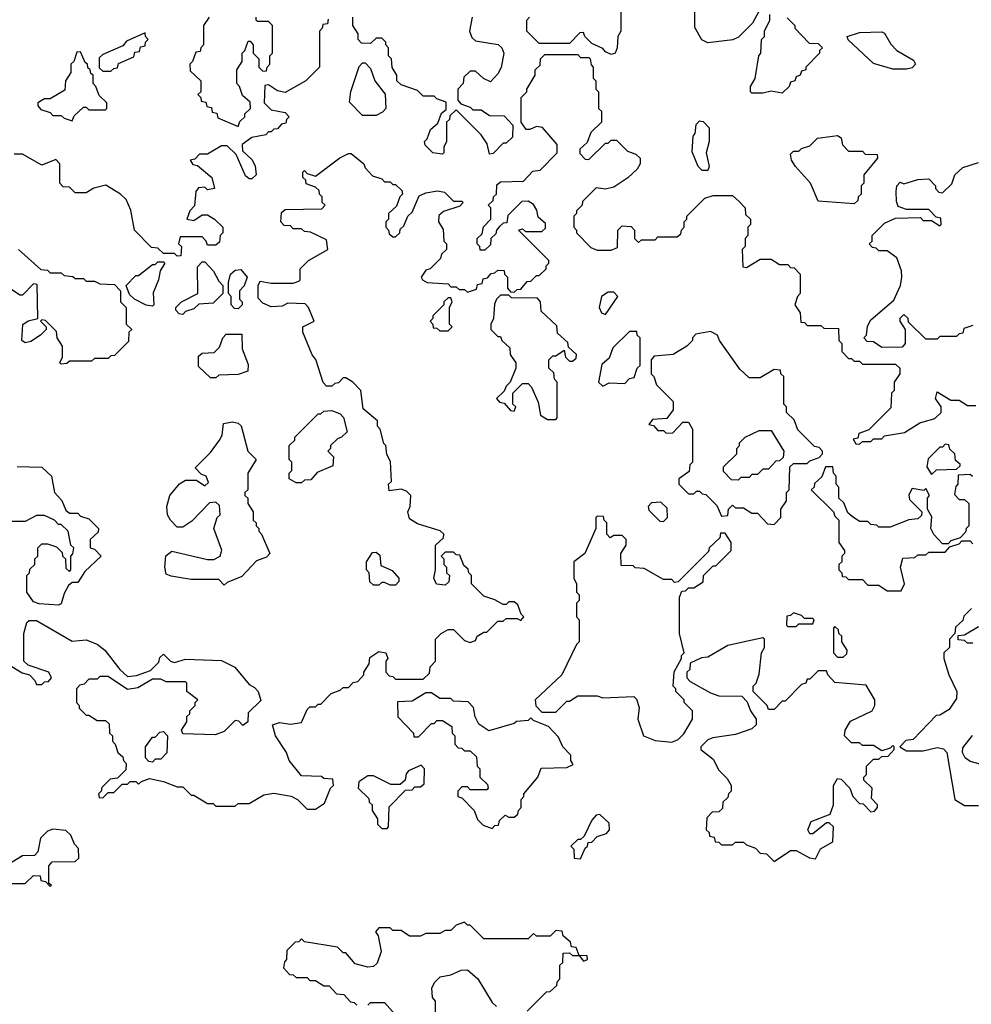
# Model space of a CAD drawing. Extents: x 2380107 to 2585170, y 384273 to 546161.
# Tile 62 of 256: x 2473075 to 2476519, y 452703 to 456266. Entities that reach past the tile are written whole.
import ezdxf

# ---------------------------------------------------------------- set-up
doc = ezdxf.new("R2010")
doc.units = 0

msp = doc.modelspace()

# ---------------------------------------------------------------- linework, layer by layer
at = {"layer": '0CON05XD'}
for points in [[(2475751.7, 456298.3), (2475726.7, 456253.3), (2475676.4, 456203.6), (2475656.4, 456193.6), (2475565, 456182.5), (2475543.6, 456193.6), (2475518.3, 456238.3), (2475518.3, 456381.7)], [(2475250, 456325), (2475250, 456225), (2475240, 456205), (2475237.5, 456165), (2475230, 456145), (2475215, 456140), (2475195, 456150), (2475185, 456162.5), (2475145, 456180), (2475120, 456205), (2475115, 456220), (2475101.7, 456218.3), (2475065, 456180), (2474955, 456180), (2474910, 456225), (2474910, 456265), (2474920, 456275)], [(2474191.7, 456268.3), (2474188.3, 456251.7), (2474171.7, 456248.3), (2474170, 456235), (2474160, 456225), (2474160, 456095), (2474110, 456045), (2474035, 456002.5), (2474008.3, 456008.3), (2473975, 456030), (2473961.7, 456028.3), (2473960, 455965), (2473985, 455940), (2474035, 455930), (2474050, 455915), (2474040, 455905), (2474038.3, 455891.7), (2474021.7, 455888.3), (2474008.3, 455871.7), (2473995, 455870), (2473985, 455860), (2473975, 455860), (2473965, 455850), (2473915, 455840), (2473880, 455815), (2473881.7, 455791.7), (2473915, 455760), (2473927, 455737), (2473930, 455705), (2473915, 455690), (2473905, 455690), (2473891.7, 455701.7), (2473858.3, 455778.3), (2473825, 455810), (2473805, 455810), (2473755, 455780), (2473725, 455780), (2473708.3, 455761.7), (2473691.7, 455758.3), (2473701.7, 455741.7), (2473718.3, 455738.3), (2473770, 455695), (2473780, 455655), (2473755, 455650), (2473745, 455660), (2473721.7, 455658.3), (2473712.5, 455645), (2473707, 455593), (2473690, 455575), (2473680, 455545), (2473705, 455540), (2473735, 455560), (2473755, 455560), (2473780, 455545), (2473810, 455515), (2473810, 455495), (2473800, 455485), (2473798.3, 455461.7), (2473785, 455450), (2473755, 455450), (2473750, 455465), (2473735, 455480), (2473655, 455480), (2473650, 455455), (2473660, 455445), (2473658.3, 455411.7), (2473645, 455410), (2473635, 455420), (2473595, 455420), (2473575, 455440), (2473551.7, 455441.7), (2473490, 455505), (2473477, 455577), (2473460, 455615), (2473440, 455635), (2473387, 455667), (2473343, 455657), (2473315, 455640), (2473275, 455640), (2473255, 455660), (2473231.7, 455661.7), (2473220, 455675), (2473220, 455745), (2473205, 455760), (2473155, 455740), (2473085, 455780), (2473055, 455780)], [(2473760, 456275), (2473740, 456245), (2473740, 456175), (2473730, 456165), (2473728.3, 456151.7), (2473711.7, 456148.3), (2473700, 456115), (2473690, 456105), (2473691.7, 456081.7), (2473730, 456045), (2473730, 456005), (2473720, 455995), (2473730, 455985), (2473731.7, 455971.7), (2473748.3, 455968.3), (2473751.7, 455951.7), (2473768.3, 455948.3), (2473771.7, 455931.7), (2473788.3, 455928.3), (2473791.7, 455911.7), (2473865, 455880)], [(2473865, 455880), (2473871.7, 455898.3), (2473890, 455915), (2473890, 455925), (2473910, 455945), (2473908.3, 455968.3), (2473881.7, 455991.7), (2473870, 456025), (2473860, 456035), (2473860, 456085), (2473880, 456115), (2473880, 456145), (2473890, 456155), (2473901.7, 456188.3), (2473908.3, 456188.3), (2473920, 456175), (2473920, 456145), (2473940, 456125), (2473940, 456095), (2473955, 456080), (2473968.3, 456081.7), (2473970, 456095), (2473980, 456105), (2473980, 456135), (2473990, 456145), (2473990, 456245), (2473975, 456260), (2473935, 456260), (2473930, 456265), (2473930, 456275)], [(2474712.5, 456275), (2474702.5, 456225), (2474711.7, 456201.7), (2474725, 456190), (2474807, 456177), (2474820, 456165), (2474827.5, 456145), (2474817, 456093), (2474805, 456070), (2474778.3, 456041.7), (2474753.3, 456053.3), (2474725, 456080), (2474705, 456080), (2474681.7, 456058.3), (2474680, 456035), (2474660, 456015), (2474660, 455975), (2474671.7, 455961.7), (2474705, 455950), (2474715, 455940), (2474745, 455940), (2474775, 455920), (2474828.3, 455918.3), (2474860, 455885), (2474858.3, 455841.7), (2474835, 455820), (2474825, 455820), (2474788.3, 455781.7), (2474775, 455780), (2474767, 455817), (2474745, 455850), (2474655, 455940), (2474631.7, 455918.3), (2474630, 455905), (2474620, 455895), (2474620, 455825), (2474610, 455805), (2474610, 455785), (2474605, 455780), (2474570, 455785), (2474541.7, 455811.7), (2474540, 455825), (2474550, 455835), (2474561.7, 455868.3), (2474588.3, 455891.7), (2474601.7, 455928.3), (2474618.3, 455941.7), (2474618.3, 455968.3), (2474585, 455980), (2474575, 455990), (2474535, 455990), (2474515, 456010), (2474455, 456030), (2474440, 456045), (2474440, 456065), (2474423, 456093), (2474420, 456125), (2474410, 456135), (2474410, 456165), (2474400, 456175), (2474400, 456185), (2474385, 456200), (2474365, 456200), (2474345, 456180), (2474311.7, 456181.7), (2474300, 456195), (2474300, 456215), (2474280, 456245), (2474280, 456275)], [(2475853, 456273), (2475880, 456245), (2475880, 456235), (2475931.7, 456181.7), (2475965, 456180), (2475980, 456165), (2475970, 456155), (2475970, 456145), (2475920, 456095), (2475920, 456085), (2475905, 456080), (2475900, 456065), (2475885, 456060), (2475880, 456045), (2475865, 456040), (2475860, 456025), (2475835, 456000), (2475795, 456007.5), (2475765, 456000), (2475725, 456000), (2475720, 456005), (2475720, 456025), (2475737, 456053), (2475750, 456135), (2475757.5, 456145), (2475760, 456195), (2475770, 456205), (2475770, 456225), (2475790, 456265), (2475790, 456285)], [(2473405, 456080), (2473415, 456090), (2473428.3, 456091.7), (2473431.7, 456108.3), (2473488.3, 456131.7), (2473491.7, 456148.3), (2473508.3, 456151.7), (2473511.7, 456168.3), (2473528.3, 456171.7), (2473530, 456185), (2473540, 456195), (2473530, 456205), (2473528.3, 456218.3), (2473461.7, 456188.3), (2473448.3, 456171.7), (2473375, 456140), (2473361.7, 456128.3), (2473361.7, 456091.7), (2473375, 456080), (2473405, 456080)], [(2476285, 456086.7), (2476235, 456087.5), (2476165, 456107.5), (2476073.6, 456193.6), (2476070, 456205), (2476115, 456220), (2476195, 456222.5), (2476205, 456217.5), (2476227.7, 456177.7), (2476250, 456155), (2476309.3, 456119.3), (2476317.5, 456105), (2476305, 456092.5), (2476285, 456086.7)], [(2473265, 455900), (2473271.7, 455918.3), (2473305, 455950), (2473315, 455950), (2473325, 455940), (2473385, 455940), (2473390, 455945), (2473390, 455965), (2473361.7, 455991.7), (2473350, 456025), (2473340, 456035), (2473340, 456065), (2473331.7, 456071.7), (2473330, 456085), (2473321.7, 456091.7), (2473320, 456105), (2473311.7, 456111.7), (2473295, 456150), (2473281.7, 456148.3), (2473270, 456115), (2473260, 456105), (2473260, 456075), (2473240, 456045), (2473238.3, 456011.7), (2473185, 455980), (2473165, 455980), (2473140, 455965), (2473140, 455955), (2473151.7, 455941.7), (2473185, 455930), (2473195, 455920), (2473225, 455920), (2473235, 455910), (2473265, 455900)], [(2473690, 453765), (2473710, 453785), (2473710, 453795), (2473720, 453805), (2473680, 453835), (2473680, 453865), (2473675, 453870), (2473605, 453870), (2473585, 453880), (2473555, 453880), (2473501.7, 453848.3), (2473465, 453842.5), (2473395, 453890), (2473365, 453890), (2473355, 453880), (2473325, 453880), (2473308.3, 453861.7), (2473291.7, 453858.3), (2473280, 453845), (2473280, 453795), (2473290, 453785), (2473290, 453775), (2473315, 453750), (2473325, 453750), (2473355, 453730), (2473385, 453730), (2473398.3, 453718.3), (2473400, 453685), (2473410, 453675), (2473410, 453655), (2473420, 453645), (2473430, 453615), (2473448.3, 453598.3), (2473450, 453585), (2473460, 453575), (2473458.3, 453551.7), (2473428.3, 453521.7), (2473401.7, 453518.3), (2473371.7, 453488.3), (2473370, 453475), (2473360, 453465), (2473361.7, 453451.7), (2473375, 453450), (2473395, 453470), (2473415, 453470), (2473445, 453500), (2473465, 453500), (2473475, 453510), (2473495, 453510), (2473505, 453500), (2473515, 453510), (2473545, 453520), (2473595, 453510), (2473645, 453490), (2473665, 453490), (2473695, 453460), (2473705, 453460), (2473755, 453430), (2473775, 453430), (2473785, 453420), (2473855, 453420), (2473865, 453430), (2473905, 453430), (2473958.3, 453461.7), (2473995, 453467.5), (2474057, 453457), (2474080, 453445), (2474115, 453410), (2474145, 453410), (2474178.3, 453431.7), (2474200, 453485), (2474210, 453495), (2474208.3, 453518.3), (2474175, 453520), (2474167.5, 453527.5), (2474095, 453530), (2474050, 453585), (2474040, 453615), (2474000, 453675), (2473990, 453715), (2474015, 453722.5), (2474055, 453717.5), (2474095, 453722.5), (2474115, 453770), (2474125, 453780), (2474145, 453780), (2474155, 453790), (2474165, 453790), (2474201.7, 453828.3), (2474235, 453840), (2474245, 453850), (2474265, 453850), (2474281.7, 453868.3), (2474298.3, 453871.7), (2474320, 453895), (2474320, 453905), (2474340, 453935), (2474341.7, 453958.3), (2474375, 453980), (2474400, 453975), (2474407.5, 453955), (2474400, 453945), (2474400, 453905), (2474411.7, 453891.7), (2474425, 453890), (2474435, 453880), (2474535, 453880), (2474558.3, 453901.7), (2474560, 453925), (2474580, 453945), (2474580, 454025), (2474600, 454045), (2474625, 454060), (2474645, 454060), (2474685, 454020), (2474705, 454012.5), (2474725, 454020), (2474730, 454035), (2474755, 454050), (2474765, 454050), (2474805, 454090), (2474825, 454090), (2474835, 454100), (2474875, 454100), (2474888.3, 454091.7), (2474900, 454105), (2474890, 454115), (2474878.3, 454148.3), (2474865, 454160), (2474845, 454160), (2474835, 454150), (2474825, 454150), (2474795, 454167.5), (2474755, 454180), (2474710, 454225), (2474710, 454255), (2474700, 454265), (2474698.3, 454278.3), (2474681.7, 454291.7), (2474668.3, 454328.3), (2474655, 454330), (2474645, 454340), (2474615, 454340), (2474600, 454325), (2474610, 454315), (2474610, 454295), (2474620, 454285), (2474620, 454265), (2474630, 454255), (2474628.3, 454231.7), (2474615, 454220), (2474583.6, 454223.6), (2474573.3, 454245), (2474580, 454275), (2474580, 454365), (2474608.3, 454391.7), (2474610, 454405), (2474597, 454417), (2474515, 454442.5), (2474485, 454460), (2474480, 454485), (2474487.5, 454505), (2474490, 454545), (2474475, 454560), (2474455, 454567.5), (2474411.7, 454561.7), (2474410, 454585), (2474420, 454595), (2474417, 454667), (2474403, 454693), (2474400, 454725), (2474393, 454733), (2474380, 454785), (2474370, 454795), (2474370, 454815), (2474318.3, 454858.3), (2474310, 454925), (2474280, 454955), (2474255, 454970), (2474245, 454970), (2474228.3, 454951.7), (2474215, 454950), (2474205, 454940), (2474185, 454940), (2474173, 454953), (2474147, 455037), (2474133, 455053), (2474100, 455135), (2474100, 455155), (2474140, 455175), (2474120, 455225), (2474108.3, 455238.3), (2474045, 455240), (2474025, 455230), (2473985, 455227.5), (2473955, 455240), (2473938.3, 455258.3), (2473937.5, 455305), (2473945, 455320), (2473985, 455312.5), (2474065, 455312.5), (2474085, 455320), (2474090, 455325), (2474090, 455365), (2474120, 455395), (2474190, 455435), (2474185, 455470), (2474127, 455497), (2474105, 455500), (2474095, 455510), (2474065, 455510), (2474055, 455520), (2474031.7, 455521.7), (2474020, 455535), (2474021.7, 455568.3), (2474035, 455580), (2474168.3, 455581.7), (2474180, 455595), (2474170, 455605), (2474170, 455625), (2474160, 455635), (2474158.3, 455648.3), (2474145, 455660), (2474111.7, 455671.7), (2474110, 455685), (2474100, 455695), (2474100, 455715), (2474105, 455720), (2474115, 455710), (2474145, 455700), (2474233.9, 455766.1), (2474265, 455782.5), (2474275, 455782.5), (2474320, 455745), (2474325, 455730), (2474351.7, 455701.7), (2474385, 455690), (2474395, 455680), (2474415, 455680), (2474425, 455670), (2474435, 455670), (2474458.3, 455648.3), (2474460, 455635), (2474450, 455625), (2474438.3, 455591.7), (2474410, 455565), (2474410, 455545), (2474400, 455535), (2474400, 455515), (2474410, 455505), (2474411.7, 455491.7), (2474425, 455480), (2474435, 455480), (2474450, 455495), (2474451.7, 455508.3), (2474465, 455520), (2474480, 455555), (2474495, 455570), (2474520.7, 455629.3), (2474545, 455640), (2474587, 455647), (2474611.7, 455641.7), (2474645, 455610), (2474675, 455610), (2474680, 455605), (2474668.3, 455591.7), (2474608.3, 455571.7), (2474591.7, 455558.3), (2474590, 455535), (2474607, 455507), (2474610, 455465), (2474620, 455455), (2474620, 455435), (2474601.7, 455418.3), (2474598.3, 455401.7), (2474560, 455365), (2474545, 455360), (2474527.5, 455335), (2474532.5, 455325), (2474550, 455315), (2474625, 455310), (2474635, 455300), (2474655, 455300), (2474665, 455290), (2474685, 455290), (2474695, 455280), (2474728.3, 455291.7), (2474731.7, 455308.3), (2474748.3, 455311.7), (2474751.7, 455328.3), (2474768.3, 455331.7), (2474781.7, 455348.3), (2474795, 455350), (2474805, 455360), (2474828.3, 455358.3), (2474830, 455345), (2474840, 455335), (2474840, 455295), (2474851.7, 455281.7), (2474865, 455280), (2474875, 455290), (2474888.3, 455291.7), (2474911.7, 455318.3), (2474925, 455320), (2474945, 455340), (2474955, 455340), (2474980, 455365), (2474980, 455375), (2474990, 455385), (2474990, 455395), (2474880, 455505), (2474895, 455510), (2474905, 455500), (2474965, 455500), (2474978.3, 455511.7), (2474978.3, 455528.3), (2474951.7, 455551.7), (2474947, 455577), (2474935, 455597.5), (2474915, 455610), (2474891.7, 455608.3), (2474841.7, 455558.3), (2474838.3, 455531.7), (2474825, 455530), (2474811.7, 455518.3), (2474800, 455505), (2474798.3, 455491.7), (2474780, 455475), (2474778.3, 455451.7), (2474758.3, 455431.7), (2474741.7, 455431.7), (2474740, 455445), (2474730, 455455), (2474730, 455475), (2474748.3, 455491.7), (2474753, 455517), (2474780, 455545), (2474780, 455585), (2474770, 455595), (2474788.3, 455611.7), (2474790, 455625), (2474800, 455635), (2474801.7, 455668.3), (2474815, 455680), (2474898.3, 455681.7), (2474931.7, 455718.3), (2474958.3, 455721.7), (2475020, 455785), (2475020, 455815), (2474966.4, 455876.4), (2474945, 455880), (2474921.7, 455868.3), (2474908.3, 455868.3), (2474890, 455895), (2474890, 455985), (2474910, 456005), (2474910, 456015), (2474940, 456065), (2474940, 456085), (2474958.3, 456101.7), (2474960, 456125), (2474975, 456140), (2475095, 456140), (2475105, 456130), (2475135, 456130), (2475140, 456125), (2475143, 456103), (2475150, 456095), (2475150, 456055), (2475160, 456045), (2475160, 456015), (2475170, 456005), (2475170, 455945), (2475180, 455935), (2475180, 455895), (2475141.7, 455858.3), (2475128.3, 455821.7), (2475101.7, 455798.3), (2475101.7, 455781.7), (2475121.7, 455761.7), (2475135, 455760), (2475195, 455820), (2475205, 455820), (2475215, 455830), (2475235, 455830), (2475275, 455790), (2475305, 455780), (2475320, 455765), (2475320, 455745), (2475310, 455725), (2475276.4, 455693.6), (2475225, 455660), (2475195, 455652.5), (2475161.7, 455658.3), (2475111.7, 455608.3), (2475110, 455595), (2475090, 455575), (2475090, 455565), (2475080, 455555), (2475080, 455515), (2475090, 455505), (2475090, 455495), (2475141.7, 455441.7), (2475165, 455432.5), (2475215, 455432.5), (2475238.3, 455441.7), (2475240, 455505), (2475255, 455520), (2475288.3, 455518.3), (2475300, 455505), (2475300, 455475), (2475315, 455460), (2475325, 455470), (2475375, 455470), (2475385, 455480), (2475455, 455480), (2475468.3, 455491.7), (2475470, 455505), (2475480, 455515), (2475480, 455535), (2475490, 455545), (2475490, 455555), (2475555, 455620), (2475585, 455630), (2475655, 455630), (2475678.3, 455608.3)], [(2474365, 455920), (2474315, 455920), (2474268.3, 455968.3), (2474273, 456007), (2474303, 456097), (2474315, 456110), (2474325, 456110), (2474345, 456090), (2474360, 456045), (2474397, 455997), (2474400, 455945), (2474388.3, 455931.7), (2474365, 455920)], [(2475565, 455720), (2475545, 455720), (2475530, 455735), (2475508.3, 455788.3), (2475512.5, 455845), (2475520, 455855), (2475523, 455887), (2475535, 455900), (2475548.3, 455898.3), (2475570, 455875), (2475570, 455825), (2475560, 455785), (2475570, 455735), (2475565, 455720)], [(2476095, 455600), (2475965, 455610), (2475937.5, 455675), (2475882.5, 455735), (2475868.3, 455758.3), (2475865, 455780), (2475875, 455790), (2475895, 455790), (2475905, 455800), (2475935, 455810), (2475963, 455837), (2476035, 455847.5), (2476048.3, 455838.3), (2476053, 455813), (2476075, 455790), (2476125, 455790), (2476135, 455780), (2476178.3, 455778.3), (2476180, 455765), (2476130, 455705), (2476130, 455675), (2476120, 455665), (2476120, 455635), (2476110, 455625), (2476108.3, 455611.7), (2476095, 455600)], [(2476525, 455160), (2476491.7, 455148.3), (2476488.3, 455131.7), (2476475, 455130), (2476465, 455120), (2476405, 455120), (2476395, 455110), (2476355, 455110), (2476291.7, 455171.7), (2476290, 455185), (2476275, 455200), (2476260, 455185), (2476260, 455175), (2476280, 455145), (2476280, 455095), (2476268.3, 455081.7), (2476195, 455080), (2476165, 455100), (2476141.7, 455101.7), (2476130, 455115), (2476140, 455125), (2476143, 455157), (2476155, 455180), (2476238.3, 455251.7), (2476262.5, 455305), (2476267.5, 455335), (2476267, 455357), (2476250, 455405), (2476215, 455430), (2476185, 455430), (2476175, 455440), (2476161.7, 455441.7), (2476150, 455455), (2476160, 455465), (2476160, 455485), (2476205, 455530), (2476245, 455547.5), (2476335, 455550), (2476345, 455540), (2476375, 455540), (2476405, 455520), (2476410, 455525), (2476408.3, 455548.3), (2476391.7, 455551.7), (2476365, 455580), (2476285, 455580), (2476255, 455590), (2476248.3, 455608.3), (2476247.5, 455645), (2476250, 455665), (2476261.7, 455678.3), (2476275, 455672.5), (2476325, 455687.5), (2476365, 455690), (2476390, 455665), (2476390, 455655), (2476401.7, 455641.7), (2476415, 455640), (2476448.3, 455671.7), (2476460, 455705), (2476488.3, 455731.7), (2476545, 455750)], [(2475678.3, 455608.3), (2475700, 455585), (2475701.7, 455561.7), (2475720, 455545), (2475720, 455525), (2475710, 455515), (2475710, 455485), (2475700, 455475), (2475700, 455445), (2475690, 455435), (2475691.7, 455371.7), (2475705, 455370), (2475755, 455400), (2475795, 455400), (2475825, 455380), (2475855, 455380), (2475865, 455370), (2475878.3, 455368.3), (2475900, 455345), (2475900, 455275), (2475890, 455265), (2475880, 455235), (2475900, 455205), (2475901.7, 455171.7), (2475915, 455170), (2475925, 455160), (2475975, 455160), (2475985, 455150), (2476038.3, 455148.3), (2476040, 455105), (2476050, 455095), (2476050, 455065), (2476075, 455040), (2476085, 455040), (2476095, 455030), (2476115, 455030), (2476125, 455020), (2476245, 455020), (2476260, 455005), (2476260, 454985), (2476240, 454955), (2476240, 454925), (2476230, 454915), (2476228.3, 454861.7), (2476148.3, 454781.7), (2476111.7, 454768.3), (2476108.3, 454751.7), (2476091.7, 454748.3), (2476101.7, 454731.7), (2476115, 454730), (2476125, 454740), (2476155, 454740), (2476165, 454750), (2476195, 454750), (2476205, 454760), (2476277, 454773), (2476333, 454807), (2476387, 454823), (2476410, 454845), (2476410, 454865), (2476390, 454895), (2476395, 454920), (2476445, 454890), (2476475, 454890), (2476505, 454870), (2476535, 454870)], [(2473070, 455435), (2473151.7, 455361.7), (2473175, 455360), (2473185, 455350), (2473225, 455350), (2473235, 455340), (2473267, 455337), (2473275, 455330), (2473305, 455330), (2473315, 455320), (2473345, 455320), (2473365, 455310), (2473418.3, 455308.3), (2473440, 455285), (2473440, 455245), (2473460, 455225), (2473460, 455165), (2473480, 455145), (2473470, 455135), (2473468.3, 455101.7), (2473418.3, 455051.7), (2473405, 455050), (2473395, 455040), (2473345, 455040), (2473335, 455030), (2473255, 455030), (2473245, 455022.5), (2473225, 455020)], [(2473555, 455230), (2473533, 455233), (2473490, 455255), (2473471.7, 455271.7), (2473460, 455305), (2473495, 455340), (2473505, 455340), (2473555, 455380), (2473565, 455380), (2473575, 455390), (2473595, 455390), (2473600, 455385), (2473582.5, 455357.5), (2473577.5, 455325), (2473558.3, 455278.3), (2473560, 455235), (2473555, 455230)], [(2473665, 455200), (2473651.7, 455201.7), (2473640, 455215), (2473640, 455225), (2473660, 455245), (2473720, 455275), (2473718.3, 455371.7), (2473735, 455390), (2473745, 455390), (2473776.4, 455356.4), (2473795, 455320), (2473810, 455305), (2473810, 455275), (2473775, 455240), (2473723, 455237), (2473705, 455220), (2473675, 455210), (2473665, 455200)], [(2473865, 455220), (2473851.7, 455221.7), (2473840, 455235), (2473840, 455265), (2473830, 455275), (2473830, 455315), (2473837.5, 455345), (2473855, 455360), (2473875, 455362.5), (2473897.5, 455335), (2473887, 455303), (2473870, 455285), (2473870, 455255), (2473880, 455245), (2473880, 455235), (2473865, 455220)], [(2473225, 455020), (2473220, 455025), (2473230, 455045), (2473230, 455085), (2473210, 455115), (2473208.3, 455138.3), (2473168.3, 455178.3), (2473155, 455180), (2473150, 455175), (2473170, 455155), (2473170, 455145), (2473150, 455125), (2473115, 455101.2), (2473095, 455097.5), (2473082.5, 455105), (2473086.4, 455163.6), (2473105, 455176.7), (2473140, 455185), (2473138.3, 455308.3), (2473125, 455310), (2473085, 455270), (2473075, 455270), (2473045, 455290)], [(2475015, 454820), (2475020, 454825), (2475020, 454955), (2475010, 454965), (2475008.3, 454988.3), (2474990, 455005), (2474990, 455035), (2475005, 455050), (2475015, 455050), (2475045, 455070), (2475050, 455045), (2475065, 455030), (2475075, 455030), (2475088.3, 455041.7), (2475090, 455055), (2475061.7, 455081.7), (2475058.3, 455098.3), (2475021.7, 455131.7), (2475018.3, 455158.3), (2474961.7, 455211.7), (2474960, 455245), (2474948.3, 455258.3), (2474855, 455260), (2474845, 455270), (2474815, 455270), (2474800, 455255), (2474793, 455237), (2474790, 455185), (2474780, 455165), (2474780, 455145), (2474805, 455120), (2474815, 455120), (2474820, 455105), (2474848.3, 455078.3), (2474850, 455055), (2474870, 455025), (2474870, 455005), (2474850, 454955), (2474835, 454940), (2474828.3, 454921.7), (2474800, 454895), (2474811.7, 454881.7), (2474828.3, 454878.3), (2474851.7, 454851.7), (2474865, 454850), (2474870, 454865), (2474860, 454875), (2474860, 454915), (2474895, 454950), (2474915, 454950), (2474927, 454937), (2474951.7, 454881.7), (2474960, 454835), (2474985, 454820), (2475015, 454820)], [(2475195, 455200), (2475240, 455265), (2475225, 455280), (2475205, 455280), (2475180, 455265), (2475172.5, 455225), (2475180, 455205), (2475195, 455200)], [(2474625, 455140), (2474640, 455155), (2474630, 455165), (2474630, 455225), (2474640, 455245), (2474635, 455260), (2474625, 455260), (2474610, 455245), (2474610, 455235), (2474570, 455195), (2474570, 455185), (2474560, 455175), (2474570, 455165), (2474571.7, 455151.7), (2474585, 455150), (2474595, 455140), (2474625, 455140)], [(2473785, 454970), (2473765, 454970), (2473721.7, 455011.7), (2473721.7, 455048.3), (2473735, 455060), (2473778.3, 455061.7), (2473798.3, 455081.7), (2473810, 455115), (2473821.7, 455128.3), (2473878.3, 455128.3), (2473880, 455075), (2473901.7, 455018.3), (2473900, 454995), (2473865, 454982.5), (2473795, 454980), (2473785, 454970)], [(2475185, 454940), (2475208.3, 454951.7), (2475265, 454950), (2475281.7, 454968.3), (2475298.3, 454971.7), (2475310, 455005), (2475320, 455015), (2475320, 455115), (2475310, 455125), (2475308.3, 455138.3), (2475281.7, 455138.3), (2475221.7, 455078.3), (2475208.3, 455041.7), (2475181.7, 455018.3), (2475170, 454955), (2475185, 454940)], [(2475805, 454440), (2475830, 454465), (2475830, 454495), (2475850, 454525), (2475850, 454555), (2475860, 454565), (2475861.7, 454648.3), (2475875, 454660), (2475925, 454660), (2475935, 454670), (2475968.3, 454681.7), (2475980, 454695), (2475980, 454705), (2475968.3, 454718.3), (2475951.7, 454721.7), (2475891.7, 454781.7), (2475878.3, 454818.3), (2475850, 454845), (2475850, 454865), (2475840, 454875), (2475840, 454975), (2475830, 454985), (2475828.3, 454998.3), (2475805, 455000), (2475755, 454970), (2475715, 454970), (2475681.7, 455001.7), (2475607.5, 455105), (2475600, 455125), (2475575, 455137.5), (2475521.7, 455128.3), (2475510, 455115), (2475510, 455105), (2475490, 455085), (2475440, 455055), (2475371.7, 455048.3), (2475360, 455035), (2475360, 454985), (2475370, 454975), (2475380, 454945), (2475440, 454885), (2475440, 454855), (2475417, 454823), (2475365, 454820), (2475351.7, 454801.7), (2475368.3, 454798.3), (2475385, 454780), (2475405, 454780), (2475415, 454770), (2475438.3, 454771.7), (2475475, 454810), (2475495, 454810), (2475510, 454785), (2475510, 454665), (2475500, 454655), (2475498.3, 454631.7), (2475460, 454605), (2475460, 454585), (2475495, 454550), (2475515, 454550), (2475525, 454560), (2475535, 454560), (2475545, 454550), (2475558.3, 454548.3), (2475598.3, 454508.3), (2475615, 454470), (2475638.3, 454471.7), (2475640, 454495), (2475655, 454510), (2475665, 454500), (2475695, 454500), (2475725, 454480), (2475745, 454480), (2475781.7, 454441.7), (2475805, 454440)], [(2474095, 454590), (2474075, 454590), (2474050, 454605), (2474050, 454625), (2474060, 454635), (2474060, 454665), (2474050, 454675), (2474050, 454725), (2474070, 454745), (2474070, 454755), (2474155, 454840), (2474165, 454840), (2474175, 454850), (2474205, 454852.5), (2474235, 454840), (2474247, 454827), (2474260, 454775), (2474240, 454755), (2474225, 454750), (2474200, 454725), (2474200, 454715), (2474190, 454705), (2474210, 454685), (2474208.3, 454651.7), (2474151.7, 454628.3), (2474128.3, 454601.7), (2474105, 454600), (2474095, 454590)], [(2473815, 454220), (2473795, 454240), (2473695, 454240), (2473623, 454253), (2473605, 454260), (2473600, 454285), (2473604.1, 454325.9), (2473625, 454342.5), (2473755, 454312.5), (2473777, 454313), (2473800, 454325), (2473806.4, 454346.4), (2473777.5, 454425), (2473790, 454465), (2473800, 454475), (2473798.3, 454508.3), (2473785, 454520), (2473761.7, 454518.3), (2473698.3, 454451.7), (2473665, 454430), (2473645, 454430), (2473620, 454455), (2473610, 454475), (2473607.5, 454505), (2473617.5, 454545), (2473653.6, 454586.4), (2473675, 454600), (2473715, 454600), (2473745, 454580), (2473758.3, 454591.7), (2473750, 454615), (2473731.7, 454621.7), (2473710, 454645), (2473765, 454700), (2473797.5, 454745), (2473807, 454763), (2473812.5, 454805), (2473845, 454811.2), (2473865, 454806.7), (2473876.1, 454796.1), (2473900, 454705), (2473930, 454675), (2473900, 454625), (2473900, 454565), (2473890, 454555), (2473890, 454545), (2473900, 454535), (2473900, 454515), (2473920, 454485), (2473920, 454455), (2473930, 454445), (2473930, 454435), (2473940, 454425), (2473940, 454415), (2473950, 454405), (2473980, 454335), (2473968.3, 454321.7), (2473931.7, 454308.3), (2473878.3, 454251.7), (2473825, 454230), (2473815, 454220)], [(2475675, 454600), (2475651.7, 454601.7), (2475621.7, 454631.7), (2475621.7, 454648.3), (2475670, 454695), (2475670, 454715), (2475680, 454725), (2475680, 454735), (2475700, 454755), (2475750.7, 454779.3), (2475795, 454780), (2475840, 454705), (2475838.3, 454681.7), (2475825, 454670), (2475811.7, 454668.3), (2475785, 454640), (2475765, 454640), (2475745, 454620), (2475725, 454620), (2475715, 454610), (2475685, 454610), (2475675, 454600)], [(2476375, 454620), (2476393, 454637), (2476465, 454640), (2476478.3, 454651.7), (2476478.3, 454658.3), (2476461.7, 454671.7), (2476460, 454695), (2476441.7, 454711.7), (2476438.3, 454728.3), (2476425, 454730), (2476415, 454720), (2476405, 454720), (2476363, 454677), (2476358.3, 454648.3), (2476375, 454620)], [(2473065, 454650), (2473155, 454647.5), (2473190, 454615), (2473200, 454555), (2473227, 454527), (2473241.7, 454491.7), (2473255, 454480), (2473285, 454480), (2473295, 454470), (2473325, 454460), (2473360, 454425), (2473358.3, 454411.7), (2473330, 454385), (2473330, 454355), (2473345, 454350), (2473370, 454325), (2473310.7, 454269.3), (2473285, 454230), (2473265, 454230), (2473251.7, 454218.3), (2473235, 454190), (2473225, 454152.5), (2473215, 454147.5)], [(2476523, 454613), (2476515, 454620), (2476471.7, 454618.3), (2476470, 454585), (2476463, 454577), (2476458.3, 454548.3), (2476475, 454530), (2476495, 454530), (2476510, 454515), (2476510, 454435), (2476500, 454425), (2476498.3, 454411.7), (2476478.3, 454391.7), (2476445, 454380), (2476435, 454370), (2476415, 454370), (2476383.6, 454403.6), (2476372.5, 454425), (2476376.7, 454466.7), (2476360, 454495), (2476360, 454535), (2476367.5, 454545), (2476355, 454570), (2476347.5, 454562.5), (2476305, 454570), (2476293, 454547), (2476295, 454530), (2476340, 454485), (2476338.3, 454471.7), (2476325, 454460), (2476293, 454457), (2476225, 454430), (2476185, 454430), (2476177, 454437), (2476155, 454440), (2476145, 454450), (2476115, 454450), (2476088.3, 454468.3), (2476071.7, 454481.7), (2476058.3, 454518.3), (2476040, 454535), (2476040, 454575), (2476030, 454585), (2476030, 454615), (2476020, 454625), (2476018.3, 454648.3), (2475991.7, 454648.3), (2475978.3, 454611.7), (2475951.7, 454588.3), (2475950, 454575), (2475940, 454565), (2476020, 454485), (2476025, 454470), (2476040, 454455), (2476040, 454375), (2476060, 454345), (2476060, 454335), (2476050, 454325), (2476050, 454305), (2476040, 454295), (2476040, 454275), (2476050, 454265), (2476051.7, 454251.7), (2476065, 454250), (2476075, 454240), (2476125, 454240), (2476145, 454220), (2476185, 454220), (2476215, 454200), (2476265, 454200), (2476277.5, 454225), (2476262.5, 454285), (2476271.7, 454318.3), (2476315, 454320), (2476325, 454330), (2476355, 454330), (2476365, 454340), (2476425, 454340), (2476441.7, 454358.3), (2476475, 454370), (2476485, 454380), (2476515, 454380), (2476525, 454370)], [(2475405, 454450), (2475420, 454465), (2475418.3, 454498.3), (2475395, 454520), (2475361.7, 454518.3), (2475350, 454505), (2475351.7, 454491.7), (2475391.7, 454451.7), (2475405, 454450)], [(2473215, 454147.5), (2473145, 454152.5), (2473125, 454160), (2473100, 454195), (2473100, 454255), (2473110, 454265), (2473111.7, 454278.3), (2473130, 454295), (2473130, 454315), (2473140, 454325), (2473140, 454355), (2473155, 454370), (2473175, 454370), (2473208.3, 454358.3), (2473228.3, 454338.3), (2473230, 454325), (2473240, 454315), (2473241.7, 454281.7), (2473255, 454270), (2473260, 454275), (2473260, 454325), (2473267, 454333), (2473270, 454355), (2473260, 454365), (2473250, 454415), (2473225, 454440), (2473215, 454440), (2473200, 454455), (2473165, 454472.5), (2473135, 454472.5), (2473095, 454450), (2473045, 454450)], [(2475435, 453652.5), (2475458.3, 453661.7), (2475478.3, 453681.7), (2475510, 453735), (2475510, 453765), (2475480, 453795), (2475480, 453805), (2475450, 453835), (2475450, 453845), (2475440, 453855), (2475443, 453907), (2475470, 453955), (2475470, 453965), (2475480, 453975), (2475463.3, 454045), (2475463, 454177), (2475471.7, 454198.3), (2475485, 454200), (2475495, 454210), (2475515, 454210), (2475548.3, 454231.7), (2475550, 454255), (2475585, 454290), (2475595, 454290), (2475650, 454345), (2475650, 454375), (2475628.3, 454408.3), (2475611.7, 454408.3), (2475608.3, 454391.7), (2475570, 454355), (2475568.3, 454341.7), (2475458.3, 454231.7), (2475445, 454230), (2475435, 454240), (2475405, 454240), (2475335, 454280), (2475303, 454283), (2475295, 454290), (2475251.7, 454291.7), (2475250, 454335), (2475270, 454365), (2475270, 454385), (2475255, 454400), (2475225, 454400), (2475211.7, 454391.7), (2475200, 454405), (2475200, 454445), (2475190, 454455), (2475188.3, 454468.3), (2475165, 454470), (2475160, 454465), (2475160, 454425), (2475120, 454335), (2475080, 454305), (2475080, 454245), (2475090, 454225), (2475090, 454195), (2475100, 454185), (2475100, 454165), (2475090, 454155), (2475090, 454105), (2475100, 454095), (2475100, 454015), (2475090, 454005), (2475037.5, 453895), (2474940, 453805), (2474943, 453783), (2474965, 453760), (2475015, 453760), (2475055, 453800), (2475065, 453800), (2475095, 453820), (2475165, 453820), (2475185, 453812.5), (2475297, 453817), (2475307, 453807), (2475317, 453777), (2475312.5, 453735), (2475332.5, 453675), (2475375, 453657.5), (2475435, 453652.5)], [(2474435, 454220), (2474415, 454220), (2474395, 454230), (2474385, 454230), (2474375, 454220), (2474355, 454220), (2474341.7, 454231.7), (2474340, 454265), (2474330, 454275), (2474330, 454305), (2474351.7, 454338.3), (2474365, 454340), (2474378.3, 454328.3), (2474381.7, 454291.7), (2474423, 454273), (2474447.5, 454245), (2474447, 454233), (2474435, 454220)], [(2476520, 454135), (2476491.7, 454108.3), (2476488.3, 454091.7), (2476461.7, 454068.3), (2476460, 454045), (2476440, 454025), (2476440, 453995), (2476420, 453975), (2476420, 453955), (2476437.5, 453895), (2476466.7, 453835), (2476465, 453810), (2476439.3, 453770.7), (2476405, 453750), (2476391.7, 453748.3), (2476308.3, 453661.7), (2476281.7, 453658.3), (2476260, 453635), (2476285, 453620), (2476345, 453620), (2476395, 453632.5), (2476418.3, 453628.3), (2476430, 453615), (2476460, 453445), (2476495, 453423.3), (2476545, 453423.3)], [(2475885, 454070), (2475895, 454080), (2475945, 454080), (2475950, 454095), (2475945, 454100), (2475915, 454100), (2475905, 454110), (2475875, 454120), (2475865, 454110), (2475851.7, 454108.3), (2475850, 454075), (2475855, 454070), (2475885, 454070)], [(2473030, 453935), (2473083.3, 453903.3), (2473110, 453895), (2473130, 453875), (2473135, 453860), (2473155, 453860), (2473165, 453870), (2473178.3, 453871.7), (2473190, 453885), (2473180, 453905), (2473105, 453930), (2473090, 453945), (2473090, 454045), (2473100, 454085), (2473108.3, 454091.7), (2473135, 454092.5), (2473265, 454017.5), (2473315, 454022.5), (2473355, 454006.2), (2473383.3, 453985), (2473437.5, 453915), (2473465, 453890), (2473497, 453893), (2473548.3, 453911.7), (2473578.3, 453941.7), (2473581.7, 453958.3), (2473595, 453970), (2473620, 453945), (2473635, 453940), (2473675, 453952.5), (2473805, 453947.5), (2473853, 453923), (2473905, 453860), (2473925, 453850), (2473937.5, 453835), (2473947, 453803), (2473901.7, 453758.3), (2473900, 453725), (2473882.5, 453712.5), (2473868.3, 453728.3), (2473855, 453730), (2473815, 453690), (2473781.7, 453678.3), (2473665, 453682.5), (2473660, 453695), (2473680, 453725), (2473680, 453745), (2473690, 453755), (2473690, 453765)], [(2476055, 453960), (2476068.3, 453971.7), (2476070, 453985), (2476050, 454015), (2476050, 454035), (2476040, 454045), (2476038.3, 454058.3), (2476025, 454070), (2476020, 454065), (2476020, 453975), (2476035, 453960), (2476055, 453960)], [(2476525, 454010), (2476505, 454010), (2476495, 454020), (2476471.7, 454021.7), (2476471.7, 454038.3), (2476495, 454040), (2476545, 454070)], [(2475805, 453220), (2475865, 453260), (2475885, 453260), (2475933, 453233), (2475955, 453230), (2475973.6, 453266.4), (2476018.3, 453291.7), (2476020, 453345), (2476005, 453360), (2475995, 453360), (2475945, 453320), (2475935, 453320), (2475927.5, 453335), (2475940, 453365), (2476008.3, 453391.7), (2476020, 453425), (2476020, 453495), (2476035, 453520), (2476048.3, 453518.3), (2476080, 453485), (2476090, 453455), (2476115, 453430), (2476128.3, 453428.3), (2476155, 453400), (2476168.3, 453401.7), (2476180, 453415), (2476180, 453425), (2476158.3, 453448.3), (2476160, 453485), (2476130, 453515), (2476130, 453525), (2476140, 453535), (2476140, 453565), (2476165, 453590), (2476185, 453590), (2476195, 453600), (2476218.3, 453601.7), (2476240, 453625), (2476240, 453635), (2476235, 453640), (2476225, 453630), (2476195, 453620), (2476165, 453640), (2476125, 453640), (2476115, 453650), (2476085, 453650), (2476060, 453675), (2476062.5, 453695), (2476081.7, 453728.3), (2476160, 453765), (2476170, 453785), (2476170, 453805), (2476138.3, 453858.3), (2476025, 453867.5), (2476000, 453895), (2475995, 453910), (2475965, 453910), (2475935, 453880), (2475925, 453880), (2475920, 453865), (2475905, 453860), (2475845, 453800), (2475835, 453800), (2475805, 453770), (2475785, 453770), (2475780, 453785), (2475730, 453835), (2475730, 453855), (2475740, 453865), (2475751.7, 453898.3), (2475760, 453975), (2475770, 453995), (2475770, 454025), (2475765, 454030), (2475638.3, 454001.7), (2475565, 453960), (2475543, 453957), (2475501.7, 453938.3), (2475500, 453915), (2475490, 453905), (2475490, 453885), (2475501.7, 453871.7), (2475575, 453830), (2475605, 453820), (2475688.3, 453818.3), (2475708.3, 453798.3), (2475720, 453765), (2475740, 453735), (2475740, 453715), (2475725, 453700), (2475665, 453680), (2475583, 453667), (2475565, 453660), (2475540, 453635), (2475540, 453625), (2475585, 453590), (2475605, 453550), (2475635, 453520), (2475650, 453495), (2475650, 453475), (2475640, 453465), (2475638.3, 453451.7), (2475620, 453435), (2475618.3, 453411.7), (2475605, 453400), (2475581.7, 453398.3), (2475561.7, 453378.3), (2475560, 453335), (2475570, 453325), (2475571.7, 453311.7), (2475588.3, 453308.3), (2475591.7, 453291.7), (2475605, 453290), (2475615, 453280), (2475655, 453280), (2475665, 453290), (2475695, 453290), (2475705, 453280), (2475738.3, 453268.3), (2475755, 453250), (2475778.3, 453248.3), (2475805, 453220)], [(2474785, 453340), (2474795, 453350), (2474808.3, 453351.7), (2474811.7, 453368.3), (2474831.7, 453388.3), (2474845, 453380), (2474865, 453380), (2474878.3, 453391.7), (2474880, 453405), (2474890, 453415), (2474890, 453445), (2474900, 453455), (2474900, 453465), (2474950, 453525), (2474961.7, 453558.3), (2475055, 453560), (2475078.3, 453571.7), (2475070, 453585), (2475070, 453605), (2475040, 453635), (2475025, 453670), (2474988.3, 453708.3), (2474935, 453730), (2474925, 453740), (2474915, 453730), (2474873, 453727), (2474865, 453720), (2474773, 453693), (2474737, 453717), (2474723, 453743), (2474717, 453777), (2474698.3, 453798.3), (2474645, 453800), (2474635, 453810), (2474595, 453810), (2474565, 453830), (2474545, 453830), (2474495, 453800), (2474441.7, 453798.3), (2474443, 453743), (2474500, 453685), (2474501.7, 453671.7), (2474518.3, 453671.7), (2474565, 453720), (2474575, 453720), (2474585, 453730), (2474605, 453730), (2474638.3, 453708.3), (2474640, 453685), (2474650, 453675), (2474650, 453645), (2474661.7, 453631.7), (2474675, 453630), (2474685, 453620), (2474705, 453620), (2474728.3, 453598.3), (2474730, 453565), (2474740, 453555), (2474740, 453525), (2474768.3, 453498.3), (2474770, 453485), (2474765, 453480), (2474705, 453480), (2474695, 453490), (2474675, 453490), (2474660, 453475), (2474660, 453455), (2474675, 453450), (2474720, 453405), (2474731.7, 453371.7), (2474751.7, 453351.7), (2474785, 453340)], [(2473555, 453580), (2473541.7, 453581.7), (2473530, 453595), (2473530, 453635), (2473555, 453670), (2473565, 453670), (2473581.7, 453688.3), (2473595, 453690), (2473610, 453675), (2473607, 453613), (2473585, 453590), (2473565, 453590), (2473555, 453580)], [(2476591.7, 453561.7), (2476515, 453582.5), (2476497.5, 453595), (2476487.5, 453615), (2476488.3, 453631.7), (2476523.6, 453676.4)], [(2474405, 453340), (2474410, 453345), (2474411.7, 453418.3), (2474471.7, 453478.3), (2474495, 453480), (2474505, 453490), (2474525, 453490), (2474538.3, 453501.7), (2474540, 453555), (2474528.3, 453568.3), (2474481.7, 453548.3), (2474473, 453537), (2474470, 453515), (2474451.7, 453498.3), (2474418.3, 453498.3), (2474355, 453530), (2474335, 453530), (2474301.7, 453508.3), (2474300, 453485), (2474338.3, 453448.3), (2474340, 453435), (2474350, 453425), (2474350, 453405), (2474370, 453375), (2474370, 453355), (2474385, 453340), (2474405, 453340)], [(2475105, 453230), (2475121.7, 453268.3), (2475130, 453275), (2475131.7, 453288.3), (2475145, 453290), (2475165, 453310), (2475198.3, 453321.7), (2475210, 453335), (2475208.3, 453358.3), (2475175, 453390), (2475161.7, 453388.3), (2475145, 453370), (2475118.3, 453311.7), (2475105, 453300), (2475095, 453300), (2475070, 453275), (2475080, 453265), (2475081.7, 453231.7), (2475105, 453230)], [(2473035, 453140), (2473095, 453140), (2473125, 453170), (2473148.3, 453168.3), (2473151.7, 453151.7), (2473168.3, 453148.3), (2473185, 453130), (2473190, 453135), (2473180, 453140), (2473180, 453205), (2473191.7, 453218.3), (2473275, 453220), (2473288.3, 453231.7), (2473287, 453267), (2473273, 453283), (2473260, 453315), (2473241.7, 453331.7), (2473195, 453337.5), (2473175, 453330), (2473150, 453305), (2473140, 453255), (2473128.3, 453241.7), (2473085, 453240), (2473031.7, 453208.3)], [(2474911.7, 452678.3), (2474981.7, 452748.3), (2474995, 452750), (2475018.3, 452771.7), (2475020, 452785), (2475030, 452795), (2475030, 452845), (2475040, 452855), (2475041.7, 452888.3), (2475065, 452890), (2475075, 452880), (2475100, 452880), (2475115, 452860), (2475130, 452865), (2475128.3, 452878.3), (2475100, 452880), (2475088.3, 452908.3), (2475071.7, 452911.7), (2475068.3, 452928.3), (2475041.7, 452951.7), (2475038.3, 452968.3), (2475015, 452970), (2474995, 452950), (2474945, 452950), (2474935, 452960), (2474915, 452940), (2474755, 452940), (2474705, 452990), (2474695, 452990), (2474685, 453000), (2474655, 452990), (2474635, 452970), (2474615, 452970), (2474595, 452960), (2474545, 452960), (2474525, 452950), (2474485, 452950), (2474455, 452970), (2474425, 452970), (2474415, 452980), (2474375, 452980), (2474362.5, 452965), (2474371.7, 452951.7), (2474382.5, 452895), (2474368.3, 452851.7), (2474355, 452840), (2474335, 452837.5), (2474289.3, 452849.3), (2474255, 452890), (2474245, 452890), (2474225, 452910), (2474105, 452930), (2474095, 452940), (2474085, 452930), (2474071.7, 452928.3), (2474041.7, 452898.3), (2474040, 452865), (2474033, 452857), (2474030, 452835), (2474051.7, 452811.7), (2474065, 452810), (2474075, 452800), (2474115, 452800), (2474125, 452790), (2474145, 452790), (2474175, 452770), (2474195, 452770), (2474221.7, 452741.7), (2474248.3, 452738.3), (2474271.7, 452711.7), (2474285, 452710), (2474295, 452700)], [(2474580, 452655), (2474580, 452715), (2474568.3, 452728.3), (2474567, 452763), (2474577, 452783), (2474597, 452803), (2474635, 452810), (2474673, 452827), (2474695, 452827.5), (2474733.3, 452795), (2474785, 452710), (2474800, 452695)], [(2474335, 452700), (2474345, 452710), (2474395, 452710), (2474470, 452625)]]:
    msp.add_lwpolyline(points, dxfattribs=at)

doc.saveas('drawing.dxf')
